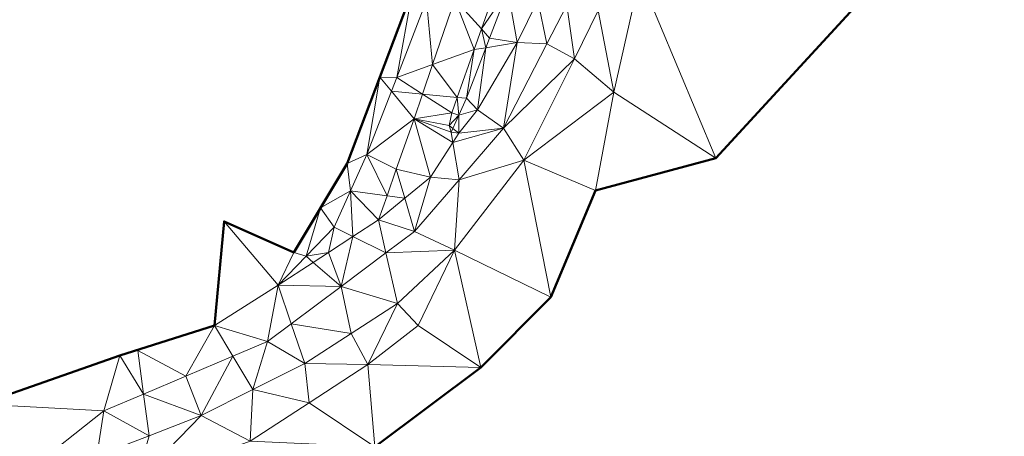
# Model space of a CAD drawing. Header units: metres. Extents: x 3490451 to 6981510, y 5754235 to 11509207.
# Tile 61 of 77: x 3490819 to 3490872, y 5754533 to 5754556. Entities that reach past the tile are written whole.
import ezdxf

# ---------------------------------------------------------------- set-up
doc = ezdxf.new("R2010")
doc.units = ezdxf.units.M
doc.layers.add('Kartierung-05$0$$VERB', color=7, linetype='Continuous', lineweight=18, true_color=0x82563a)

msp = doc.modelspace()

# ---------------------------------------------------------------- linework, layer by layer
at = {"layer": 'Kartierung-05$0$$VERB', "color": 1, "lineweight": 50, "ltscale": 0.02}
for points in [[(3490816.839, 5754535.214), (3490824.281, 5754537.829), (3490829.357, 5754539.435), (3490829.88, 5754545.025), (3490833.618, 5754543.362), (3490836.479, 5754548.133), (3490839.982, 5754557.407), (3490840.517, 5754558.474), (3490838.946, 5754564.665), (3490833.326, 5754566.454), (3490833.326, 5754566.454), (3490830.824, 5754573.734), (3490827.121, 5754575.486), (3490820.512, 5754578.502), (3490819.294, 5754578.942), (3490818.965, 5754579.17), (3490820.207, 5754584.016), (3490823.853, 5754587.865), (3490831.866, 5754590.077), (3490836.826, 5754589.515), (3490844.07, 5754585.737), (3490845.732, 5754588.895), (3490849.357, 5754588.003), (3490852.616, 5754599.236)], [(3490786.991, 5754496.069), (3490790.906, 5754503.359), (3490796.637, 5754506.555), (3490801.394, 5754513.844), (3490805.925, 5754519.332), (3490811.773, 5754522.08), (3490817.989, 5754524.34), (3490825.857, 5754527.595), (3490832.055, 5754528.554), (3490837.954, 5754532.93), (3490843.644, 5754537.183), (3490847.394, 5754540.965), (3490849.802, 5754546.678), (3490856.245, 5754548.413), (3490864.06, 5754556.94), (3490871.341, 5754566.533), (3490875.544, 5754577.233)]]:
    msp.add_lwpolyline(points, dxfattribs=at)
at = {"layer": 'Kartierung-05$0$$VERB'}
for points in [[(3490849.946, 5754556.346, 155.405), (3490850.785, 5754551.964, 155.156), (3490852.168, 5754558.174, 155.044)], [(3490856.245, 5754548.413, 152.356), (3490850.785, 5754551.964, 155.156), (3490852.168, 5754558.174, 155.044)], [(3490864.06, 5754556.94, 150.476), (3490856.245, 5754548.413, 152.356), (3490852.168, 5754558.174, 155.044)], [(3490843.675, 5754555.351, 156.359), (3490842.257, 5754556.957, 156.369), (3490844.485, 5754557.645, 156.426)], [(3490843.675, 5754555.351, 156.359), (3490845.094, 5754557.434, 156.344), (3490844.485, 5754557.645, 156.426)], [(3490843.675, 5754555.351, 156.359), (3490845.094, 5754557.434, 156.344), (3490844.107, 5754554.862, 156.286)], [(3490845.094, 5754557.434, 156.344), (3490844.107, 5754554.862, 156.286), (3490845.598, 5754554.621, 155.564)], [(3490845.094, 5754557.434, 156.344), (3490846.701, 5754556.878, 155.43), (3490845.598, 5754554.621, 155.564)], [(3490838.231, 5754552.77, 156.584), (3490839.134, 5754552.741, 156.325), (3490839.982, 5754557.407, 156.651)], [(3490839.134, 5754552.741, 156.325), (3490839.982, 5754557.407, 156.651), (3490840.737, 5754556.871, 156.385)], [(3490841.058, 5754553.438, 156.3), (3490842.257, 5754556.957, 156.369), (3490840.737, 5754556.871, 156.385)], [(3490841.058, 5754553.438, 156.3), (3490843.284, 5754554.245, 156.327), (3490842.257, 5754556.957, 156.369)], [(3490843.675, 5754555.351, 156.359), (3490843.284, 5754554.245, 156.327), (3490842.257, 5754556.957, 156.369)], [(3490841.058, 5754553.438, 156.3), (3490839.134, 5754552.741, 156.325), (3490840.737, 5754556.871, 156.385)], [(3490846.701, 5754556.878, 155.43), (3490847.187, 5754554.557, 155.566), (3490845.598, 5754554.621, 155.564)], [(3490848.25, 5754556.624, 155.458), (3490846.701, 5754556.878, 155.43), (3490847.187, 5754554.557, 155.566)], [(3490848.25, 5754556.624, 155.458), (3490847.187, 5754554.557, 155.566), (3490848.661, 5754553.749, 155.548)], [(3490848.25, 5754556.624, 155.458), (3490849.946, 5754556.346, 155.405), (3490848.661, 5754553.749, 155.548)], [(3490849.946, 5754556.346, 155.405), (3490850.785, 5754551.964, 155.156), (3490848.661, 5754553.749, 155.548)], [(3490843.91, 5754554.346, 156.274), (3490843.675, 5754555.351, 156.359), (3490843.284, 5754554.245, 156.327)], [(3490843.91, 5754554.346, 156.274), (3490843.675, 5754555.351, 156.359), (3490844.107, 5754554.862, 156.286)], [(3490843.91, 5754554.346, 156.274), (3490844.107, 5754554.862, 156.286), (3490845.598, 5754554.621, 155.564)], [(3490843.91, 5754554.346, 156.274), (3490843.284, 5754554.245, 156.327), (3490842.871, 5754551.635, 156.212)], [(3490843.91, 5754554.346, 156.274), (3490842.871, 5754551.635, 156.212), (3490843.468, 5754551.015, 155.769)], [(3490844.859, 5754550.029, 155.803), (3490845.598, 5754554.621, 155.564), (3490843.468, 5754551.015, 155.769)], [(3490843.91, 5754554.346, 156.274), (3490845.598, 5754554.621, 155.564), (3490843.468, 5754551.015, 155.769)], [(3490847.187, 5754554.557, 155.566), (3490844.859, 5754550.029, 155.803), (3490845.598, 5754554.621, 155.564)], [(3490847.187, 5754554.557, 155.566), (3490844.859, 5754550.029, 155.803), (3490848.661, 5754553.749, 155.548)], [(3490841.058, 5754553.438, 156.3), (3490842.378, 5754551.68, 156.251), (3490843.284, 5754554.245, 156.327)], [(3490842.378, 5754551.68, 156.251), (3490843.284, 5754554.245, 156.327), (3490842.871, 5754551.635, 156.212)], [(3490844.859, 5754550.029, 155.803), (3490845.945, 5754548.318, 155.837), (3490848.661, 5754553.749, 155.548)], [(3490850.785, 5754551.964, 155.156), (3490845.945, 5754548.318, 155.837), (3490848.661, 5754553.749, 155.548)], [(3490841.058, 5754553.438, 156.3), (3490840.517, 5754551.851, 156.268), (3490839.134, 5754552.741, 156.325)], [(3490841.058, 5754553.438, 156.3), (3490842.378, 5754551.68, 156.251), (3490840.517, 5754551.851, 156.268)], [(3490838.231, 5754552.77, 156.584), (3490836.479, 5754548.133, 156.518), (3490837.531, 5754548.611, 156.264)], [(3490838.851, 5754552.013, 156.314), (3490838.231, 5754552.77, 156.584), (3490837.531, 5754548.611, 156.264)], [(3490838.851, 5754552.013, 156.314), (3490838.231, 5754552.77, 156.584), (3490839.134, 5754552.741, 156.325)], [(3490840.517, 5754551.851, 156.268), (3490838.851, 5754552.013, 156.314), (3490839.134, 5754552.741, 156.325)], [(3490838.851, 5754552.013, 156.314), (3490840.067, 5754550.531, 156.242), (3490837.531, 5754548.611, 156.264)], [(3490840.517, 5754551.851, 156.268), (3490838.851, 5754552.013, 156.314), (3490840.067, 5754550.531, 156.242)], [(3490840.517, 5754551.851, 156.268), (3490840.067, 5754550.531, 156.242), (3490842.083, 5754550.844, 156.227)], [(3490842.378, 5754551.68, 156.251), (3490840.517, 5754551.851, 156.268), (3490842.083, 5754550.844, 156.227)], [(3490842.378, 5754551.68, 156.251), (3490842.459, 5754550.72, 156.129), (3490842.083, 5754550.844, 156.227)], [(3490842.378, 5754551.68, 156.251), (3490842.459, 5754550.72, 156.129), (3490842.871, 5754551.635, 156.212)], [(3490842.459, 5754550.72, 156.129), (3490842.871, 5754551.635, 156.212), (3490843.468, 5754551.015, 155.769)], [(3490849.802, 5754546.678, 155.263), (3490850.785, 5754551.964, 155.156), (3490845.945, 5754548.318, 155.837)], [(3490856.245, 5754548.413, 152.356), (3490849.802, 5754546.678, 155.263), (3490850.785, 5754551.964, 155.156)], [(3490840.067, 5754550.531, 156.242), (3490841.939, 5754550.171, 156.159), (3490842.083, 5754550.844, 156.227)], [(3490842.459, 5754550.72, 156.129), (3490841.939, 5754550.171, 156.159), (3490842.083, 5754550.844, 156.227)], [(3490842.141, 5754550.015, 156.065), (3490842.459, 5754550.72, 156.129), (3490841.939, 5754550.171, 156.159)], [(3490842.141, 5754550.015, 156.065), (3490842.459, 5754550.72, 156.129), (3490842.47, 5754549.761, 155.877)], [(3490842.459, 5754550.72, 156.129), (3490843.468, 5754551.015, 155.769), (3490842.47, 5754549.761, 155.877)], [(3490844.859, 5754550.029, 155.803), (3490843.468, 5754551.015, 155.769), (3490842.47, 5754549.761, 155.877)], [(3490839.114, 5754547.819, 156.223), (3490840.067, 5754550.531, 156.242), (3490837.531, 5754548.611, 156.264)], [(3490839.114, 5754547.819, 156.223), (3490840.953, 5754547.404, 156.088), (3490840.067, 5754550.531, 156.242)], [(3490840.067, 5754550.531, 156.242), (3490842.047, 5754549.805, 156.046), (3490841.939, 5754550.171, 156.159)], [(3490842.14, 5754549.249, 155.923), (3490840.953, 5754547.404, 156.088), (3490840.067, 5754550.531, 156.242)], [(3490842.14, 5754549.249, 155.923), (3490840.067, 5754550.531, 156.242), (3490842.047, 5754549.805, 156.046)], [(3490842.141, 5754550.015, 156.065), (3490842.047, 5754549.805, 156.046), (3490841.939, 5754550.171, 156.159)], [(3490842.141, 5754550.015, 156.065), (3490842.47, 5754549.761, 155.877), (3490842.047, 5754549.805, 156.046)], [(3490842.14, 5754549.249, 155.923), (3490842.47, 5754549.761, 155.877), (3490842.047, 5754549.805, 156.046)], [(3490842.14, 5754549.249, 155.923), (3490844.859, 5754550.029, 155.803), (3490842.47, 5754549.761, 155.877)], [(3490842.14, 5754549.249, 155.923), (3490842.475, 5754547.258, 155.947), (3490844.859, 5754550.029, 155.803)], [(3490842.475, 5754547.258, 155.947), (3490844.859, 5754550.029, 155.803), (3490845.945, 5754548.318, 155.837)], [(3490842.14, 5754549.249, 155.923), (3490842.475, 5754547.258, 155.947), (3490840.953, 5754547.404, 156.088)], [(3490836.655, 5754546.66, 156.288), (3490836.479, 5754548.133, 156.518), (3490837.531, 5754548.611, 156.264)], [(3490838.614, 5754546.394, 156.213), (3490836.655, 5754546.66, 156.288), (3490837.531, 5754548.611, 156.264)], [(3490838.614, 5754546.394, 156.213), (3490839.114, 5754547.819, 156.223), (3490837.531, 5754548.611, 156.264)], [(3490835.049, 5754545.747, 156.597), (3490836.655, 5754546.66, 156.288), (3490836.479, 5754548.133, 156.518)], [(3490847.394, 5754540.965, 155.41), (3490842.234, 5754543.484, 156.118), (3490845.945, 5754548.318, 155.837)], [(3490842.475, 5754547.258, 155.947), (3490842.234, 5754543.484, 156.118), (3490845.945, 5754548.318, 155.837)], [(3490847.394, 5754540.965, 155.41), (3490849.802, 5754546.678, 155.263), (3490845.945, 5754548.318, 155.837)], [(3490838.614, 5754546.394, 156.213), (3490839.569, 5754546.265, 156.145), (3490839.114, 5754547.819, 156.223)], [(3490839.569, 5754546.265, 156.145), (3490839.114, 5754547.819, 156.223), (3490840.953, 5754547.404, 156.088)], [(3490839.569, 5754546.265, 156.145), (3490840.091, 5754544.486, 156.091), (3490840.953, 5754547.404, 156.088)], [(3490842.475, 5754547.258, 155.947), (3490840.091, 5754544.486, 156.091), (3490840.953, 5754547.404, 156.088)], [(3490842.475, 5754547.258, 155.947), (3490840.091, 5754544.486, 156.091), (3490842.234, 5754543.484, 156.118)], [(3490835.049, 5754545.747, 156.597), (3490836.655, 5754546.66, 156.288), (3490835.779, 5754544.708, 156.312)], [(3490836.788, 5754544.211, 156.275), (3490836.655, 5754546.66, 156.288), (3490835.779, 5754544.708, 156.312)], [(3490836.788, 5754544.211, 156.275), (3490836.655, 5754546.66, 156.288), (3490838.161, 5754545.106, 156.204)], [(3490838.614, 5754546.394, 156.213), (3490836.655, 5754546.66, 156.288), (3490838.161, 5754545.106, 156.204)], [(3490838.614, 5754546.394, 156.213), (3490839.569, 5754546.265, 156.145), (3490838.161, 5754545.106, 156.204)], [(3490839.569, 5754546.265, 156.145), (3490840.091, 5754544.486, 156.091), (3490838.161, 5754545.106, 156.204)], [(3490835.049, 5754545.747, 156.597), (3490834.277, 5754543.151, 156.397), (3490833.618, 5754543.362, 156.676)], [(3490835.049, 5754545.747, 156.597), (3490834.277, 5754543.151, 156.397), (3490835.779, 5754544.708, 156.312)], [(3490829.88, 5754545.025, 157.255), (3490832.776, 5754541.595, 156.481), (3490829.357, 5754539.435, 156.702)], [(3490833.618, 5754543.362, 156.676), (3490829.88, 5754545.025, 157.255), (3490832.776, 5754541.595, 156.481)], [(3490836.788, 5754544.211, 156.275), (3490838.559, 5754543.338, 156.198), (3490838.161, 5754545.106, 156.204)], [(3490838.559, 5754543.338, 156.198), (3490840.091, 5754544.486, 156.091), (3490838.161, 5754545.106, 156.204)], [(3490835.468, 5754543.35, 156.343), (3490834.277, 5754543.151, 156.397), (3490835.779, 5754544.708, 156.312)], [(3490836.788, 5754544.211, 156.275), (3490835.468, 5754543.35, 156.343), (3490835.779, 5754544.708, 156.312)], [(3490838.559, 5754543.338, 156.198), (3490840.091, 5754544.486, 156.091), (3490842.234, 5754543.484, 156.118)], [(3490836.788, 5754544.211, 156.275), (3490835.468, 5754543.35, 156.343), (3490836.152, 5754541.533, 156.367)], [(3490836.788, 5754544.211, 156.275), (3490838.559, 5754543.338, 156.198), (3490836.152, 5754541.533, 156.367)], [(3490834.277, 5754543.151, 156.397), (3490833.618, 5754543.362, 156.676), (3490832.776, 5754541.595, 156.481)], [(3490834.658, 5754542.822, 156.384), (3490835.468, 5754543.35, 156.343), (3490834.277, 5754543.151, 156.397)], [(3490834.658, 5754542.822, 156.384), (3490835.468, 5754543.35, 156.343), (3490836.152, 5754541.533, 156.367)], [(3490838.559, 5754543.338, 156.198), (3490836.152, 5754541.533, 156.367), (3490839.171, 5754540.62, 156.277)], [(3490838.559, 5754543.338, 156.198), (3490839.171, 5754540.62, 156.277), (3490842.234, 5754543.484, 156.118)], [(3490840.277, 5754539.443, 156.242), (3490839.171, 5754540.62, 156.277), (3490842.234, 5754543.484, 156.118)], [(3490843.644, 5754537.183, 155.79), (3490840.277, 5754539.443, 156.242), (3490842.234, 5754543.484, 156.118)], [(3490843.644, 5754537.183, 155.79), (3490847.394, 5754540.965, 155.41), (3490842.234, 5754543.484, 156.118)], [(3490834.658, 5754542.822, 156.384), (3490834.277, 5754543.151, 156.397), (3490832.776, 5754541.595, 156.481)], [(3490834.658, 5754542.822, 156.384), (3490836.152, 5754541.533, 156.367), (3490832.776, 5754541.595, 156.481)], [(3490832.212, 5754538.579, 156.643), (3490832.776, 5754541.595, 156.481), (3490829.357, 5754539.435, 156.702)], [(3490833.478, 5754539.528, 156.554), (3490832.212, 5754538.579, 156.643), (3490832.776, 5754541.595, 156.481)], [(3490833.478, 5754539.528, 156.554), (3490836.152, 5754541.533, 156.367), (3490832.776, 5754541.595, 156.481)], [(3490833.478, 5754539.528, 156.554), (3490836.688, 5754539.004, 156.433), (3490836.152, 5754541.533, 156.367)], [(3490836.688, 5754539.004, 156.433), (3490836.152, 5754541.533, 156.367), (3490839.171, 5754540.62, 156.277)], [(3490836.688, 5754539.004, 156.433), (3490837.594, 5754537.351, 156.421), (3490839.171, 5754540.62, 156.277)], [(3490840.277, 5754539.443, 156.242), (3490837.594, 5754537.351, 156.421), (3490839.171, 5754540.62, 156.277)], [(3490833.478, 5754539.528, 156.554), (3490832.212, 5754538.579, 156.643), (3490834.204, 5754537.388, 156.588)], [(3490833.478, 5754539.528, 156.554), (3490836.688, 5754539.004, 156.433), (3490834.204, 5754537.388, 156.588)], [(3490827.82, 5754536.716, 157), (3490829.357, 5754539.435, 156.702), (3490825.245, 5754538.097, 157.106)], [(3490825.276, 5754538.144, 157.107), (3490829.357, 5754539.435, 156.702), (3490825.245, 5754538.097, 157.106)], [(3490830.347, 5754537.788, 156.795), (3490827.82, 5754536.716, 157), (3490829.357, 5754539.435, 156.702)], [(3490830.347, 5754537.788, 156.795), (3490832.212, 5754538.579, 156.643), (3490829.357, 5754539.435, 156.702)], [(3490836.688, 5754539.004, 156.433), (3490837.594, 5754537.351, 156.421), (3490834.204, 5754537.388, 156.588)], [(3490843.644, 5754537.183, 155.79), (3490840.277, 5754539.443, 156.242), (3490837.594, 5754537.351, 156.421)], [(3490830.347, 5754537.788, 156.795), (3490831.425, 5754535.996, 156.796), (3490832.212, 5754538.579, 156.643)], [(3490831.425, 5754535.996, 156.796), (3490832.212, 5754538.579, 156.643), (3490834.204, 5754537.388, 156.588)], [(3490824.281, 5754537.829, 157.177), (3490825.276, 5754538.144, 157.107), (3490825.245, 5754538.097, 157.106)], [(3490825.555, 5754535.756, 157.184), (3490824.281, 5754537.829, 157.177), (3490825.245, 5754538.097, 157.106)], [(3490825.555, 5754535.756, 157.184), (3490827.82, 5754536.716, 157), (3490825.245, 5754538.097, 157.106)], [(3490816.839, 5754535.214, 157.797), (3490824.281, 5754537.829, 157.177), (3490823.429, 5754534.854, 157.357)], [(3490825.555, 5754535.756, 157.184), (3490824.281, 5754537.829, 157.177), (3490823.429, 5754534.854, 157.357)], [(3490830.347, 5754537.788, 156.795), (3490827.82, 5754536.716, 157), (3490828.645, 5754534.603, 157.004)], [(3490830.347, 5754537.788, 156.795), (3490831.425, 5754535.996, 156.796), (3490828.645, 5754534.603, 157.004)], [(3490831.425, 5754535.996, 156.796), (3490834.439, 5754535.287, 156.671), (3490834.204, 5754537.388, 156.588)], [(3490834.439, 5754535.287, 156.671), (3490837.594, 5754537.351, 156.421), (3490834.204, 5754537.388, 156.588)], [(3490834.439, 5754535.287, 156.671), (3490837.954, 5754532.93, 156.166), (3490837.594, 5754537.351, 156.421)], [(3490837.954, 5754532.93, 156.166), (3490843.644, 5754537.183, 155.79), (3490837.594, 5754537.351, 156.421)], [(3490825.555, 5754535.756, 157.184), (3490827.82, 5754536.716, 157), (3490828.645, 5754534.603, 157.004)], [(3490831.425, 5754535.996, 156.796), (3490831.284, 5754533.223, 156.921), (3490828.645, 5754534.603, 157.004)], [(3490831.425, 5754535.996, 156.796), (3490834.439, 5754535.287, 156.671), (3490831.284, 5754533.223, 156.921)], [(3490825.555, 5754535.756, 157.184), (3490825.851, 5754533.52, 157.196), (3490823.429, 5754534.854, 157.357)], [(3490825.555, 5754535.756, 157.184), (3490825.851, 5754533.52, 157.196), (3490828.645, 5754534.603, 157.004)], [(3490834.439, 5754535.287, 156.671), (3490837.954, 5754532.93, 156.166), (3490831.284, 5754533.223, 156.921)], [(3490815.005, 5754530.076, 158.017), (3490816.839, 5754535.214, 157.797), (3490819.376, 5754531.639, 157.658)], [(3490816.839, 5754535.214, 157.797), (3490819.376, 5754531.639, 157.658), (3490823.429, 5754534.854, 157.357)], [(3490819.376, 5754531.639, 157.658), (3490823.429, 5754534.854, 157.357), (3490823.058, 5754532.436, 157.387)], [(3490825.851, 5754533.52, 157.196), (3490823.429, 5754534.854, 157.357), (3490823.058, 5754532.436, 157.387)], [(3490831.284, 5754533.223, 156.921), (3490825.147, 5754530.996, 157.232), (3490828.645, 5754534.603, 157.004)], [(3490825.851, 5754533.52, 157.196), (3490825.147, 5754530.996, 157.232), (3490828.645, 5754534.603, 157.004)], [(3490825.851, 5754533.52, 157.196), (3490825.147, 5754530.996, 157.232), (3490823.058, 5754532.436, 157.387)]]:
    msp.add_3dface(points, dxfattribs=at)

doc.saveas('drawing.dxf')
